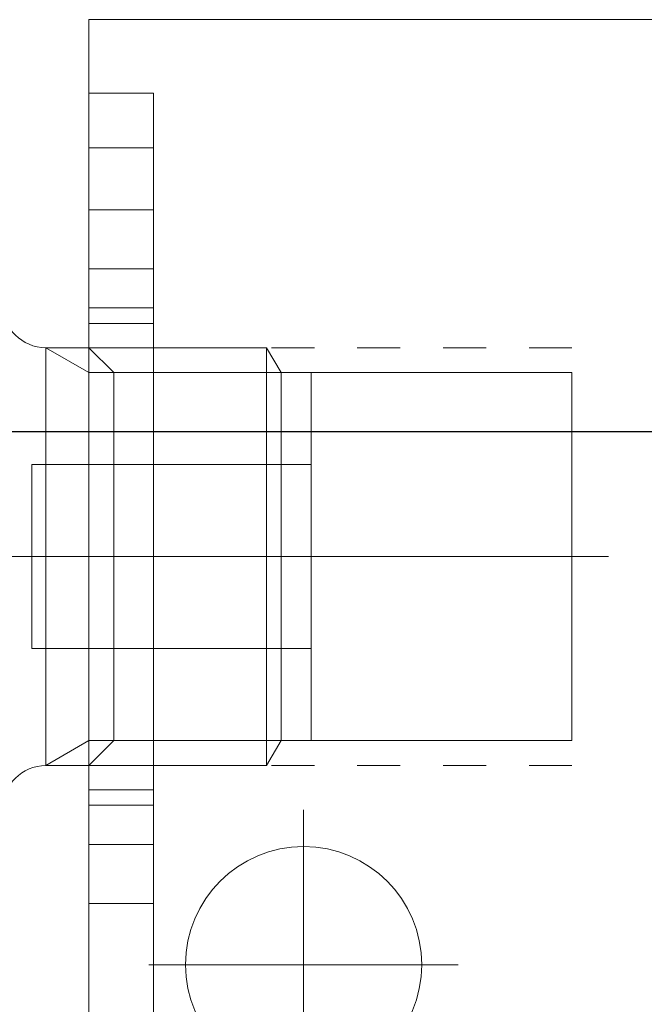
# Model space of a CAD drawing. Header units: millimetres. Extents: x 19428 to 22105, y 2439 to 5923.
# Tile 29 of 35: x 20269 to 20284, y 5434 to 5457. Entities that reach past the tile are written whole.
import ezdxf

# ---------------------------------------------------------------- set-up
doc = ezdxf.new("R2010")
doc.units = ezdxf.units.MM
doc.linetypes.add('CNS_DASHED', pattern=[2, 1, -1])
doc.layers.add('图层1', color=7, linetype='Continuous', lineweight=25)
doc.layers.add('图层7', color=4, linetype='Continuous', lineweight=13)

# ---------------------------------------------------------------- blocks, each defined once
blk = doc.blocks.new('VL-O-1-4')
at = {"layer": '图层7'}
for p, q in [((1841.476, -1469.81), (1841.476, -1518.81)), ((1886.476, -1469.81), (1841.476, -1469.81)), ((1841.476, -1471.519), (1842.976, -1471.519)), ((1842.976, -1471.519), (1842.976, -1517.102)), ((1841.476, -1472.793), (1842.976, -1472.793)), ((1841.476, -1474.236), (1842.976, -1474.236)), ((1841.476, -1475.609), (1842.976, -1475.609)), ((1841.476, -1476.522), (1842.976, -1476.522)), ((1842.976, -1476.883), (1841.476, -1476.883)), ((1840.469, -1477.446), (1841.476, -1478.027)), ((1840.469, -1477.446), (1840.469, -1487.174)), ((1845.614, -1477.446), (1840.469, -1477.446)), ((1841.476, -1477.446), (1842.057, -1478.027)), ((1841.476, -1487.174), (1841.476, -1477.446)), ((1845.614, -1477.446), (1845.614, -1487.174)), ((1845.949, -1478.027), (1845.614, -1477.446)), ((1845.949, -1478.027), (1841.476, -1478.027)), ((1842.057, -1486.593), (1842.057, -1478.027)), ((1842.057, -1478.027), (1852.726, -1478.027)), ((1845.949, -1478.027), (1845.949, -1486.593)), ((1846.648, -1478.027), (1845.949, -1478.027)), ((1846.648, -1478.027), (1846.648, -1486.593)), ((1852.726, -1486.593), (1852.726, -1478.027)), ((1840.148, -1480.169), (1840.148, -1484.452)), ((1846.648, -1480.169), (1840.148, -1480.169)), ((1847.155, -1482.31), (1809.742, -1482.31)), ((1853.579, -1482.31), (1840.623, -1482.31)), ((1840.148, -1484.452), (1846.648, -1484.452)), ((1840.469, -1487.174), (1841.476, -1486.593)), ((1842.057, -1486.593), (1841.476, -1487.174)), ((1845.949, -1486.593), (1841.476, -1486.593)), ((1852.726, -1486.593), (1842.057, -1486.593)), ((1845.614, -1487.174), (1845.949, -1486.593)), ((1845.949, -1486.593), (1846.648, -1486.593)), ((1840.469, -1487.174), (1845.614, -1487.174)), ((1841.476, -1487.738), (1842.976, -1487.738)), ((1841.476, -1488.098), (1842.976, -1488.098)), ((1846.476, -1488.207), (1846.476, -1495.414)), ((1841.476, -1489.012), (1842.976, -1489.012)), ((1842.976, -1490.385), (1841.476, -1490.385)), ((1842.873, -1491.81), (1850.079, -1491.81))]:
    blk.add_line(p, q, dxfattribs=at)
at = {"layer": '图层7', "linetype": 'CNS_DASHED'}
for p, q in [((1852.726, -1477.446), (1841.476, -1477.446)), ((1852.726, -1487.174), (1841.476, -1487.174))]:
    blk.add_line(p, q, dxfattribs=at)
at = {"layer": '图层7'}
blk.add_circle((1846.476, -1491.81), 2.75, dxfattribs=at)
for centre, start, end in [((1840.469, -1476.446), 180, 270), ((1840.469, -1488.174), 90, 180)]:
    blk.add_arc(centre, 1, start, end, dxfattribs=at)

msp = doc.modelspace()

# ---------------------------------------------------------------- linework, layer by layer
at = {"layer": '图层1'}
msp.add_line((19816.485, 5446.953), (21231.485, 5446.953), dxfattribs=at)

# ---------------------------------------------------------------- block references
at = {"layer": '图层7'}
msp.add_blockref('VL-O-1-4', (18429.447, 6926.347), dxfattribs=at)

doc.saveas('drawing.dxf')
